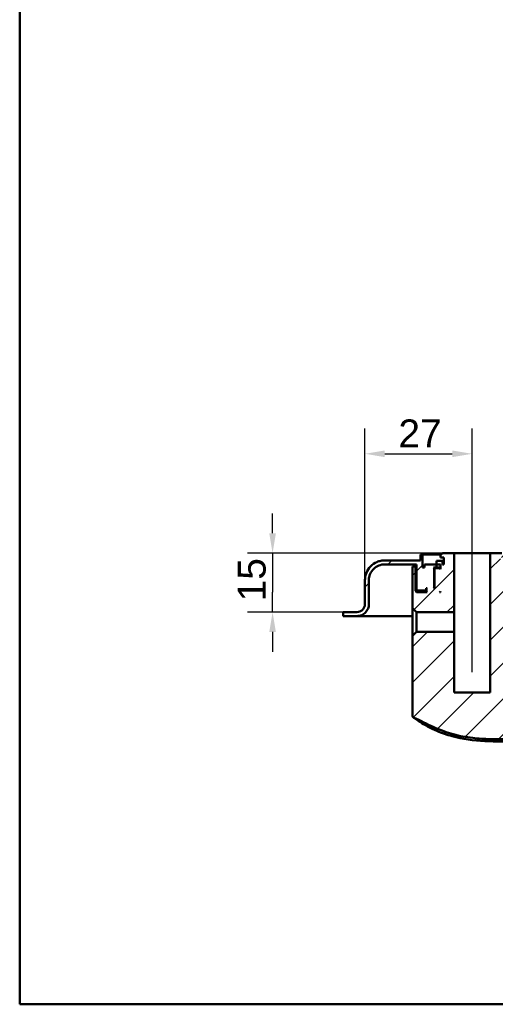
# Model space of a CAD drawing. Header units: millimetres. Extents: x 20 to 833, y 20 to 574.
# Tile 1 of 23: x 20 to 140, y 20 to 268. Entities that reach past the tile are written whole.
import ezdxf

# ---------------------------------------------------------------- set-up
doc = ezdxf.new("R2010")
doc.units = ezdxf.units.MM
doc.header["$LTSCALE"] = 2
for name, color, linetype, lineweight in [('Bemaßungen(DIN)', 7, 'Continuous', 25), ('Mittellinie(DIN)', 7, 'Continuous', 25), ('Sichtbare Kanten(DIN)', 7, 'Continuous', 50), ('Skizziergeometrie(DIN)', 7, 'Continuous', 50)]:
    doc.layers.add(name, color=color, linetype=linetype, lineweight=lineweight)
doc.layers.add('Schraffur', color=179, linetype='Continuous', lineweight=9, true_color=0x1e1e47)
doc.styles.add('STANDARD-DIN~0', font='arial.ttf')
doc.dimstyles.new('CAD-LAN', dxfattribs={"dimscale": 2, "dimtxt": 3.5, "dimasz": 2.5, "dimexe": 3.175, "dimexo": 0, "dimgap": 0.8, "dimtad": 1, "dimrnd": 1e-08, "dimtxsty": 'STANDARD-DIN~0', "dimcen": 0.09, "dimdle": 10, "dimclrd": 250, "dimclre": 250, "dimclrt": 250, "dimadec": 0, "dimazin": 2, "dimtfac": 1, "dimtmove": 0, "dimatfit": 3, "dimfxl": 1, "dimtolj": 1, "dimtzin": 0, "dimlwd": 25, "dimlwe": 25, "dimarcsym": 0})

# ---------------------------------------------------------------- blocks, each defined once
blk = doc.blocks.new('Ränder Standardrahmen')
at = {"layer": 'Skizziergeometrie(DIN)', "flags": 128}
blk.add_lwpolyline([(10, 10), (10, 287), (410, 287), (410, 10), (10, 10)], dxfattribs=at)
blk = doc.blocks.new('*D24')
at = {"layer": 'Bemaßungen(DIN)', "color": 250, "linetype": 'Continuous', "lineweight": 25, "true_color": 0x3f3f3f, "transparency": 16777216}
for p, q in [((106.92, 126.63), (106.92, 164.78)), ((133.92, 138.43), (133.92, 164.78)), ((111.92, 158.43), (128.92, 158.43))]:
    blk.add_line(p, q, dxfattribs=at)
at = {"layer": 'Bemaßungen(DIN)', "color": 250, "linetype": 'Continuous', "true_color": 0x3f3f3f, "transparency": 16777216}
for points in [[(111.92, 159.26), (111.92, 157.59), (106.92, 158.43)], [(128.92, 159.26), (128.92, 157.59), (133.92, 158.43)]]:
    blk.add_solid(points, dxfattribs=at)
at = {"layer": 'Defpoints', "color": 0, "linetype": 'Continuous', "transparency": 16777216}
for p in [(133.92, 158.43), (133.92, 138.43), (106.92, 126.63)]:
    blk.add_point(p, dxfattribs=at)
at = {"layer": 'Bemaßungen(DIN)', "color": 250, "linetype": 'Continuous', "lineweight": 25, "true_color": 0x3f3f3f, "transparency": 16777216, "insert": (115.35, 167.06), "char_height": 7, "attachment_point": 1, "style": 'STANDARD-DIN~0'}
blk.add_mtext('\\A1;27', dxfattribs=at)
blk = doc.blocks.new('*D25')
at = {"layer": 'Bemaßungen(DIN)', "color": 250, "linetype": 'Continuous', "lineweight": 25, "true_color": 0x3f3f3f, "transparency": 16777216}
for p, q in [((83.67, 138.43), (83.67, 143.43)), ((126.42, 133.43), (77.32, 133.43)), ((83.67, 133.43), (83.67, 128.43)), ((83.67, 128.43), (83.67, 123.63)), ((83.67, 118.63), (83.67, 123.63)), ((103.67, 118.63), (77.32, 118.63)), ((83.67, 113.63), (83.67, 108.63))]:
    blk.add_line(p, q, dxfattribs=at)
at = {"layer": 'Bemaßungen(DIN)', "color": 250, "linetype": 'Continuous', "true_color": 0x3f3f3f, "transparency": 16777216}
for points in [[(82.84, 138.43), (84.5, 138.43), (83.67, 133.43)], [(82.84, 113.63), (84.5, 113.63), (83.67, 118.63)]]:
    blk.add_solid(points, dxfattribs=at)
at = {"layer": 'Defpoints', "color": 0, "linetype": 'Continuous', "transparency": 16777216}
for p in [(126.42, 133.43), (83.67, 118.63), (103.67, 118.63)]:
    blk.add_point(p, dxfattribs=at)
at = {"layer": 'Bemaßungen(DIN)', "color": 250, "linetype": 'Continuous', "lineweight": 25, "true_color": 0x3f3f3f, "transparency": 16777216, "insert": (74.92, 121.32), "char_height": 7, "attachment_point": 1, "rotation": 90, "style": 'STANDARD-DIN~0'}
blk.add_mtext('\\A1;15', dxfattribs=at)

msp = doc.modelspace()

# ---------------------------------------------------------------- hatches: boundary and pattern name
at = {"layer": 'Schraffur'}
h = msp.add_hatch(dxfattribs=at)
h.set_pattern_fill('ANSI31', color=256, scale=50.8, style=0)
h.set_pattern_definition([(45, (0, 0), (-4.49013, 4.49013), [])])
edge = h.paths.add_edge_path()
edge.add_spline(control_points=[(289.039, 125.714), (289.038, 123.772), (289.032, 121.67), (289.017, 117.576), (289.006, 114.753), (288.99, 111.165)], knot_values=[-1.891864, -1.891864, -1.891864, -1.891864, -1.0763308, -1.0763308, 0, 0, 0, 0], degree=3, periodic=0)
edge.add_spline(control_points=[(288.99, 111.165), (288.979, 108.517), (288.968, 105.842), (288.161, 101.544), (287.604, 99.68), (285.69, 96.392), (284.555, 95.091), (281.961, 93.113), (280.349, 92.203), (275.417, 90.885), (272.73, 90.874), (270.24, 90.865)], knot_values=[-4.200688, -4.200688, -4.200688, -4.200688, -2.9112947, -2.9112947, -2.074408, -2.074408, -1.3660717, -1.3660717, -0.7469973, -0.7469973, 0, 0, 0, 0], degree=3, periodic=0)
edge.add_spline(control_points=[(270.24, 90.865), (251.744, 90.799), (233.247, 90.804), (197.05, 90.886), (179.35, 90.96), (161.65, 91.037)], knot_values=[-11.0978958, -11.0978958, -11.0978958, -11.0978958, -5.5489481, -5.5489481, -0.2389964, -0.2389964, -0.2389964, -0.2389964], degree=3, periodic=0)
edge.add_spline(control_points=[(161.65, 91.037), (159.744, 91.045), (157.819, 91.054), (154.896, 91.67), (153.838, 92.036), (152.076, 93.092), (151.376, 93.701), (150.118, 95.352), (149.729, 96.317), (149.063, 98.812), (149.063, 100.52), (149.063, 102.211)], knot_values=[-1.7163169, -1.7163169, -1.7163169, -1.7163169, -1.2712995, -1.2712995, -1.0043336, -1.0043336, -0.7798142, -0.7798142, -0.5072173, -0.5072173, 0, 0, 0, 0], degree=3, periodic=0)
edge.add_line((149.063, 102.211), (149.063, 127.627))
edge.add_line((149.063, 127.627), (149.063, 130.127))
edge.add_line((149.063, 130.127), (148.219, 130.127))
edge.add_line((148.219, 130.127), (148.219, 123.927))
edge.add_line((148.219, 123.927), (147.919, 123.627))
edge.add_line((147.919, 123.627), (145.219, 123.627))
edge.add_line((145.219, 123.627), (145.419, 123.827))
edge.add_line((145.419, 123.827), (145.419, 124.427))
edge.add_line((145.419, 124.427), (145.219, 124.627))
edge.add_line((145.219, 124.627), (145.519, 124.627))
edge.add_line((145.519, 124.627), (145.519, 124.127))
edge.add_line((145.519, 124.127), (145.619, 124.027))
edge.add_line((145.619, 124.027), (147.719, 124.027))
edge.add_line((147.719, 124.027), (147.919, 124.227))
edge.add_line((147.919, 124.227), (147.919, 130.627))
edge.add_line((147.919, 130.627), (293.919, 130.627))
edge.add_spline(control_points=[(293.919, 130.627), (294.198, 130.627), (294.475, 130.599), (295.011, 130.486), (295.268, 130.404), (295.998, 130.086), (296.434, 129.782), (297.154, 129.035), (297.436, 128.602), (297.822, 127.651), (297.919, 127.143), (297.919, 126.627)], knot_values=[-0.6314442, -0.6314442, -0.6314442, -0.6314442, -0.5478443, -0.5478443, -0.4667749, -0.4667749, -0.3085769, -0.3085769, -0.1547676, -0.1547676, 0, 0, 0, 0], degree=3, periodic=0)
edge.add_line((297.919, 126.627), (297.919, 120.627))
edge.add_spline(control_points=[(297.919, 120.627), (297.919, 120.419), (297.941, 120.211), (298.025, 119.809), (298.087, 119.616), (298.325, 119.069), (298.553, 118.741), (299.114, 118.201), (299.438, 117.99), (300.152, 117.701), (300.532, 117.627), (300.919, 117.627)], knot_values=[-0.4735831, -0.4735831, -0.4735831, -0.4735831, -0.4108832, -0.4108832, -0.3500812, -0.3500812, -0.2314327, -0.2314327, -0.1160757, -0.1160757, 0, 0, 0, 0], degree=3, periodic=0)
edge.add_line((300.919, 117.627), (315.419, 117.627))
edge.add_line((315.419, 117.627), (315.419, 118.627))
edge.add_line((315.419, 118.627), (300.919, 118.627))
edge.add_spline(control_points=[(300.919, 118.627), (300.78, 118.627), (300.642, 118.642), (300.374, 118.698), (300.245, 118.739), (299.88, 118.898), (299.662, 119.05), (299.302, 119.424), (299.161, 119.64), (298.968, 120.116), (298.919, 120.369), (298.919, 120.627)], knot_values=[-0.3157143, -0.3157143, -0.3157143, -0.3157143, -0.2739221, -0.2739221, -0.2333875, -0.2333875, -0.1542884, -0.1542884, -0.0773838, -0.0773838, 0, 0, 0, 0], degree=3, periodic=0)
edge.add_line((298.919, 120.627), (298.919, 126.627))
edge.add_spline(control_points=[(298.919, 126.627), (298.919, 126.975), (298.884, 127.321), (298.743, 127.992), (298.64, 128.313), (298.243, 129.226), (297.863, 129.771), (296.929, 130.671), (296.388, 131.024), (295.198, 131.505), (294.564, 131.627), (293.919, 131.627)], knot_values=[-0.7893052, -0.7893052, -0.7893052, -0.7893052, -0.6848053, -0.6848053, -0.5834686, -0.5834686, -0.3857211, -0.3857211, -0.1934595, -0.1934595, 0, 0, 0, 0], degree=3, periodic=0)
edge.add_line((293.919, 131.627), (146.919, 131.627))
edge.add_line((146.919, 131.627), (146.919, 133.127))
edge.add_line((146.919, 133.127), (146.419, 133.127))
edge.add_line((146.419, 133.127), (146.419, 129.827))
edge.add_line((146.419, 129.827), (145.919, 129.827))
edge.add_line((145.919, 129.827), (145.919, 130.627))
edge.add_line((145.919, 130.627), (142.936, 130.627))
edge.add_line((142.936, 130.627), (142.936, 131.527))
edge.add_line((142.936, 131.527), (141.436, 131.527))
edge.add_line((141.436, 131.527), (141.436, 130.627))
edge.add_line((141.436, 130.627), (141.019, 130.627))
edge.add_line((141.019, 130.627), (141.019, 132.327))
edge.add_line((141.019, 132.327), (141.919, 132.327))
edge.add_line((141.919, 132.327), (141.919, 132.927))
edge.add_line((141.919, 132.927), (141.419, 133.427))
edge.add_line((141.419, 133.427), (138.469, 133.427))
edge.add_line((138.469, 133.427), (138.469, 98.427))
edge.add_line((138.469, 98.427), (129.369, 98.427))
edge.add_line((129.369, 98.427), (129.369, 113.669))
edge.add_line((129.369, 113.669), (119.861, 113.669))
edge.add_line((119.861, 113.669), (118.877, 112.685))
edge.add_line((118.877, 112.685), (118.877, 92.715))
edge.add_spline(control_points=[(118.877, 92.715), (118.877, 92.623), (118.877, 92.53), (118.904, 92.397), (118.919, 92.351), (118.971, 92.265), (119.006, 92.229), (119.127, 92.139), (119.229, 92.1), (119.334, 92.059)], knot_values=[-0.0976377, -0.0976377, -0.0976377, -0.0976377, -0.06823, -0.06823, -0.0514817, -0.0514817, -0.0338045, -0.0338045, -0.0000168, -0.0000168, -0.0000168, -0.0000168], degree=3, periodic=0)
edge.add_spline(control_points=[(119.334, 92.059), (120.048, 91.776), (120.925, 91.317), (122.681, 90.411), (123.187, 90.159), (124.118, 89.749)], knot_values=[-0.563165, -0.563165, -0.563165, -0.563165, -0.3051837, -0.3051837, 0, 0, 0, 0], degree=3, periodic=0)
edge.add_spline(control_points=[(124.118, 89.749), (124.98, 89.369), (125.862, 89.008), (127.538, 88.394), (128.348, 88.128), (129.159, 87.903)], knot_values=[-0.5355122, -0.5355122, -0.5355122, -0.5355122, -0.2526531, -0.2526531, 0, 0, 0, 0], degree=3, periodic=0)
edge.add_spline(control_points=[(129.159, 87.903), (129.962, 87.68), (130.774, 87.495), (132.411, 87.189), (133.236, 87.068), (134.063, 86.974)], knot_values=[-0.4996876, -0.4996876, -0.4996876, -0.4996876, -0.2497852, -0.2497852, 0, 0, 0, 0], degree=3, periodic=0)
edge.add_spline(control_points=[(134.063, 86.974), (135.523, 86.807), (136.979, 86.722), (139.936, 86.642), (141.678, 86.65), (142.851, 86.655)], knot_values=[-0.7012156, -0.7012156, -0.7012156, -0.7012156, -0.3519476, -0.3519476, 0, 0, 0, 0], degree=3, periodic=0)
edge.add_line((142.851, 86.655), (270.325, 87.201))
edge.add_spline(control_points=[(270.325, 87.201), (272.996, 87.213), (275.746, 87.225), (280.298, 88.102), (282.342, 88.722), (286.091, 90.946), (287.597, 92.306), (290.458, 96.158), (291.289, 98.464), (292.685, 103.922), (292.669, 107.627), (292.653, 111.137)], knot_values=[-3.1131628, -3.1131628, -3.1131628, -3.1131628, -2.434694, -2.434694, -1.9860043, -1.9860043, -1.5881655, -1.5881655, -1.0529021, -1.0529021, -0.0000034, -0.0000034, -0.0000034, -0.0000034], degree=3, periodic=0)
edge.add_spline(control_points=[(292.653, 111.137), (292.644, 113.236), (292.626, 117.452), (292.61, 122.392), (292.605, 124.427), (292.605, 126.562)], knot_values=[-1.5544687, -1.5544687, -1.5544687, -1.5544687, -0.6404786, -0.6404786, 0, 0, 0, 0], degree=3, periodic=0)
edge.add_spline(control_points=[(292.605, 126.562), (292.605, 126.667), (292.605, 126.776), (292.567, 126.908), (292.551, 126.946), (292.506, 127.012), (292.478, 127.038), (292.403, 127.085), (292.356, 127.101), (292.223, 127.127), (292.13, 127.127), (292.039, 127.127)], knot_values=[-0.099681, -0.099681, -0.099681, -0.099681, -0.0686628, -0.0686628, -0.0555765, -0.0555765, -0.0431631, -0.0431631, -0.027324, -0.027324, -0.0000075, -0.0000075, -0.0000075, -0.0000075], degree=3, periodic=0)
edge.add_line((292.039, 127.127), (290.45, 127.127))
edge.add_spline(control_points=[(290.45, 127.127), (290.199, 127.127), (289.938, 127.127), (289.607, 127.038), (289.509, 126.997), (289.34, 126.881), (289.272, 126.811), (289.15, 126.622), (289.108, 126.503), (289.039, 126.17), (289.039, 125.94), (289.039, 125.714)], knot_values=[-0.2477944, -0.2477944, -0.2477944, -0.2477944, -0.172615, -0.172615, -0.1390678, -0.1390678, -0.1074884, -0.1074884, -0.0678472, -0.0678472, 0, 0, 0, 0], degree=3, periodic=0)
h.paths.add_polyline_path([(143.419, 129.427), (143.219, 129.627), (142.119, 129.627), (141.919, 129.427), (141.919, 130.627), (142.919, 130.627), (142.919, 129.827), (143.669, 129.827), (143.469, 129.627), (143.469, 124.827), (143.669, 124.627), (143.419, 124.627)], flags=0)
h.paths.add_polyline_path([(141.919, 123.627), (141.919, 123.827), (142.119, 123.627)], flags=0)
edge = h.paths.add_edge_path()
edge.add_line((119.919, 123.627), (119.619, 123.927))
edge.add_line((119.619, 123.927), (119.619, 130.127))
edge.add_line((119.619, 130.127), (118.877, 130.127))
edge.add_line((118.877, 130.127), (118.877, 127.627))
edge.add_line((118.877, 127.627), (118.877, 119.57))
edge.add_line((118.877, 119.57), (119.861, 118.586))
edge.add_line((119.861, 118.586), (129.369, 118.586))
edge.add_line((129.369, 118.586), (129.369, 133.427))
edge.add_line((129.369, 133.427), (126.419, 133.427))
edge.add_line((126.419, 133.427), (125.919, 132.927))
edge.add_line((125.919, 132.927), (125.919, 132.327))
edge.add_line((125.919, 132.327), (126.819, 132.327))
edge.add_line((126.819, 132.327), (126.819, 130.627))
edge.add_line((126.819, 130.627), (126.403, 130.627))
edge.add_line((126.403, 130.627), (126.403, 131.527))
edge.add_line((126.403, 131.527), (124.903, 131.527))
edge.add_line((124.903, 131.527), (124.903, 130.627))
edge.add_line((124.903, 130.627), (121.919, 130.627))
edge.add_line((121.919, 130.627), (121.919, 129.827))
edge.add_line((121.919, 129.827), (121.419, 129.827))
edge.add_line((121.419, 129.827), (121.419, 133.127))
edge.add_line((121.419, 133.127), (120.919, 133.127))
edge.add_line((120.919, 133.127), (120.919, 131.627))
edge.add_line((120.919, 131.627), (111.919, 131.627))
edge.add_spline(control_points=[(111.919, 131.627), (111.571, 131.627), (111.225, 131.592), (110.555, 131.451), (110.233, 131.348), (109.321, 130.951), (108.776, 130.571), (107.876, 129.637), (107.523, 129.096), (107.041, 127.906), (106.919, 127.272), (106.919, 126.627)], knot_values=[-0.7893052, -0.7893052, -0.7893052, -0.7893052, -0.6848053, -0.6848053, -0.5834686, -0.5834686, -0.3857211, -0.3857211, -0.1934595, -0.1934595, 0, 0, 0, 0], degree=3, periodic=0)
edge.add_line((106.919, 126.627), (106.919, 120.627))
edge.add_spline(control_points=[(106.919, 120.627), (106.919, 120.488), (106.905, 120.35), (106.849, 120.082), (106.808, 119.953), (106.649, 119.588), (106.497, 119.37), (106.123, 119.01), (105.907, 118.869), (105.431, 118.676), (105.177, 118.627), (104.919, 118.627)], knot_values=[-0.3157221, -0.3157221, -0.3157221, -0.3157221, -0.2739221, -0.2739221, -0.2333875, -0.2333875, -0.1542884, -0.1542884, -0.0773838, -0.0773838, -0.0000019, -0.0000019, -0.0000019, -0.0000019], degree=3, periodic=0)
edge.add_line((104.919, 118.627), (102.419, 118.627))
edge.add_line((102.419, 118.627), (102.419, 118.597))
edge.add_line((102.419, 118.597), (101.419, 118.597))
edge.add_line((101.419, 118.597), (101.419, 117.627))
edge.add_line((101.419, 117.627), (104.919, 117.627))
edge.add_spline(control_points=[(104.919, 117.627), (105.128, 117.627), (105.336, 117.649), (105.738, 117.733), (105.931, 117.795), (106.478, 118.033), (106.806, 118.262), (107.346, 118.822), (107.557, 119.146), (107.846, 119.86), (107.919, 120.241), (107.919, 120.627)], knot_values=[-0.4735831, -0.4735831, -0.4735831, -0.4735831, -0.4108832, -0.4108832, -0.3500812, -0.3500812, -0.2314327, -0.2314327, -0.1160757, -0.1160757, 0, 0, 0, 0], degree=3, periodic=0)
edge.add_line((107.919, 120.627), (107.919, 126.627))
edge.add_spline(control_points=[(107.919, 126.627), (107.919, 126.906), (107.948, 127.183), (108.061, 127.719), (108.143, 127.976), (108.461, 128.706), (108.765, 129.142), (109.512, 129.862), (109.945, 130.144), (110.896, 130.53), (111.404, 130.627), (111.919, 130.627)], knot_values=[-0.6314442, -0.6314442, -0.6314442, -0.6314442, -0.5478443, -0.5478443, -0.4667749, -0.4667749, -0.3085769, -0.3085769, -0.1547676, -0.1547676, 0, 0, 0, 0], degree=3, periodic=0)
edge.add_line((111.919, 130.627), (119.919, 130.627))
edge.add_line((119.919, 130.627), (119.919, 124.227))
edge.add_line((119.919, 124.227), (120.119, 124.027))
edge.add_line((120.119, 124.027), (122.219, 124.027))
edge.add_line((122.219, 124.027), (122.319, 124.127))
edge.add_line((122.319, 124.127), (122.319, 124.627))
edge.add_line((122.319, 124.627), (122.619, 124.627))
edge.add_line((122.619, 124.627), (122.419, 124.427))
edge.add_line((122.419, 124.427), (122.419, 123.827))
edge.add_line((122.419, 123.827), (122.619, 123.627))
edge.add_line((122.619, 123.627), (119.919, 123.627))
h.paths.add_polyline_path([(125.919, 123.827), (125.919, 123.627), (125.719, 123.627)], flags=0)
h.paths.add_polyline_path([(124.619, 129.627), (124.419, 129.427), (124.419, 124.627), (124.169, 124.627), (124.369, 124.827), (124.369, 129.627), (124.169, 129.827), (124.919, 129.827), (124.919, 130.627), (125.919, 130.627), (125.919, 129.427), (125.719, 129.627)], flags=0)

# ---------------------------------------------------------------- linework, layer by layer
at = {"layer": 'Mittellinie(DIN)', "linetype": 'Continuous'}
msp.add_line((133.919, 103.507), (133.919, 138.427), dxfattribs=at)
at = {"layer": 'Sichtbare Kanten(DIN)'}
for p, q in [((120.919, 131.627), (111.919, 131.627)), ((121.419, 133.127), (120.919, 133.127)), ((120.919, 133.127), (120.919, 131.627)), ((120.919, 133.127), (120.919, 133.127)), ((120.919, 133.127), (120.919, 131.627)), ((121.419, 129.827), (121.419, 133.127)), ((121.419, 133.127), (126.119, 133.127)), ((126.403, 131.527), (124.903, 131.527)), ((124.903, 131.527), (124.903, 130.627)), ((124.903, 131.527), (124.903, 131.527)), ((124.903, 131.527), (124.903, 130.627)), ((126.419, 133.427), (125.919, 132.927)), ((126.419, 133.427), (125.919, 132.927)), ((125.919, 132.927), (125.919, 132.327)), ((125.919, 132.927), (125.919, 132.927)), ((125.919, 132.327), (125.919, 132.927)), ((125.919, 132.327), (126.819, 132.327)), ((125.919, 132.327), (125.919, 132.327)), ((126.403, 130.627), (126.403, 131.527)), ((126.819, 131.527), (126.403, 131.527)), ((129.369, 133.427), (126.419, 133.427)), ((126.419, 133.427), (126.419, 133.427)), ((126.819, 132.327), (126.819, 130.627)), ((126.819, 130.627), (126.819, 132.327)), ((129.369, 118.586), (129.369, 133.427)), ((129.369, 133.427), (138.469, 133.427)), ((141.419, 133.427), (138.469, 133.427)), ((138.469, 133.427), (138.469, 98.427)), ((111.919, 130.627), (119.919, 130.627)), ((119.619, 130.127), (118.877, 130.127)), ((118.877, 130.127), (118.877, 127.627)), ((119.619, 123.927), (119.619, 130.127)), ((119.919, 130.127), (119.619, 130.127)), ((119.919, 130.627), (119.919, 124.227)), ((119.919, 130.627), (119.919, 124.227)), ((121.919, 129.827), (121.419, 129.827)), ((124.903, 130.627), (121.919, 130.627)), ((121.919, 130.627), (121.919, 129.827)), ((121.919, 130.627), (121.919, 130.627)), ((121.919, 129.827), (121.919, 130.627)), ((124.369, 129.627), (124.169, 129.827)), ((124.169, 129.827), (124.919, 129.827)), ((124.369, 124.827), (124.369, 129.627)), ((124.369, 129.627), (124.619, 129.627)), ((124.619, 129.627), (124.419, 129.427)), ((124.619, 129.627), (124.419, 129.427)), ((124.419, 129.427), (124.419, 124.627)), ((124.419, 129.427), (124.419, 129.427)), ((124.419, 129.427), (124.419, 124.627)), ((125.719, 129.627), (124.619, 129.627)), ((124.619, 129.627), (124.619, 129.627)), ((124.919, 129.827), (124.919, 130.627)), ((124.919, 130.627), (125.919, 130.627)), ((125.919, 129.827), (124.919, 129.827)), ((125.919, 129.427), (125.719, 129.627)), ((125.919, 129.627), (125.719, 129.627)), ((125.919, 130.627), (125.919, 129.427)), ((125.919, 129.427), (125.919, 130.627)), ((126.819, 130.627), (126.403, 130.627)), ((106.919, 126.627), (106.919, 120.627)), ((106.919, 120.627), (106.919, 126.627)), ((107.919, 120.627), (107.919, 126.627)), ((118.877, 127.627), (118.877, 119.57)), ((118.877, 127.627), (118.877, 119.57)), ((119.919, 123.627), (119.619, 123.927)), ((122.419, 123.927), (119.619, 123.927)), ((119.919, 124.227), (120.119, 124.027)), ((119.919, 124.227), (119.919, 124.227)), ((120.119, 124.027), (119.919, 124.227)), ((120.119, 124.027), (122.219, 124.027)), ((120.119, 124.027), (120.119, 124.027)), ((122.219, 124.027), (122.319, 124.127)), ((122.219, 124.027), (122.419, 124.027)), ((122.319, 124.127), (122.319, 124.627)), ((122.319, 124.627), (122.619, 124.627)), ((122.419, 124.127), (122.319, 124.127)), ((122.619, 124.627), (122.419, 124.427)), ((122.619, 124.627), (122.419, 124.427)), ((122.419, 124.427), (122.419, 123.827)), ((122.419, 124.427), (122.419, 124.427)), ((122.419, 124.427), (122.419, 123.827)), ((122.419, 123.827), (122.619, 123.627)), ((122.419, 123.827), (122.419, 123.827)), ((122.619, 123.627), (122.419, 123.827)), ((124.169, 124.627), (124.369, 124.827)), ((124.419, 124.627), (124.169, 124.627)), ((124.419, 124.827), (124.369, 124.827)), ((125.719, 123.627), (125.919, 123.827)), ((125.919, 123.827), (125.919, 123.627)), ((125.919, 123.627), (125.919, 123.827)), ((122.619, 123.627), (119.919, 123.627)), ((125.919, 123.627), (125.719, 123.627)), ((106.919, 120.627), (106.919, 120.627)), ((118.877, 119.57), (119.861, 118.586)), ((102.419, 118.597), (101.419, 118.597)), ((101.419, 118.597), (101.419, 117.627)), ((101.419, 117.627), (101.419, 118.597)), ((101.419, 117.627), (104.919, 117.627)), ((104.919, 118.627), (102.419, 118.627)), ((102.419, 118.627), (102.419, 118.597)), ((102.419, 118.627), (102.419, 118.597)), ((118.899, 117.627), (104.919, 117.627)), ((119.861, 118.586), (129.369, 118.586)), ((119.861, 113.669), (119.861, 118.586)), ((129.369, 113.669), (129.369, 118.586)), ((119.861, 113.669), (118.877, 112.685)), ((118.877, 112.685), (118.877, 92.715)), ((118.877, 112.685), (118.877, 92.715)), ((129.369, 113.669), (119.861, 113.669)), ((129.369, 98.427), (129.369, 113.669)), ((138.469, 98.427), (129.369, 98.427))]:
    msp.add_line(p, q, dxfattribs=at)
for points, knots in [([(111.919, 131.627), (111.571, 131.627), (111.225, 131.592), (110.555, 131.451), (110.233, 131.348), (109.321, 130.951), (108.776, 130.571), (107.876, 129.637), (107.523, 129.096), (107.041, 127.906), (106.919, 127.272), (106.919, 126.627)], [-0.78930523, -0.78930523, -0.78930523, -0.78930523, -0.68480532, -0.68480532, -0.58346864, -0.58346864, -0.38572109, -0.38572109, -0.19345948, -0.19345948, 0, 0, 0, 0]), ([(107.919, 126.627), (107.919, 126.906), (107.948, 127.183), (108.061, 127.719), (108.143, 127.976), (108.461, 128.706), (108.765, 129.142), (109.512, 129.862), (109.945, 130.144), (110.896, 130.53), (111.404, 130.627), (111.919, 130.627)], [-0.63144419, -0.63144419, -0.63144419, -0.63144419, -0.54784426, -0.54784426, -0.46677491, -0.46677491, -0.30857687, -0.30857687, -0.15476759, -0.15476759, 0, 0, 0, 0]), ([(106.919, 120.627), (106.919, 120.488), (106.905, 120.35), (106.849, 120.082), (106.808, 119.953), (106.649, 119.588), (106.497, 119.37), (106.123, 119.01), (105.907, 118.869), (105.431, 118.676), (105.177, 118.627), (104.919, 118.627)], [-0.31572209, -0.31572209, -0.31572209, -0.31572209, -0.27392213, -0.27392213, -0.23338746, -0.23338746, -0.15428844, -0.15428844, -0.07738379, -0.07738379, -0.00000194, -0.00000194, -0.00000194, -0.00000194]), ([(104.919, 117.627), (105.128, 117.627), (105.336, 117.649), (105.738, 117.733), (105.931, 117.795), (106.478, 118.033), (106.806, 118.262), (107.346, 118.822), (107.557, 119.146), (107.846, 119.86), (107.919, 120.241), (107.919, 120.627)], [-0.47358314, -0.47358314, -0.47358314, -0.47358314, -0.41088319, -0.41088319, -0.35008119, -0.35008119, -0.23143265, -0.23143265, -0.11607569, -0.11607569, 0, 0, 0, 0]), ([(118.877, 119.57), (118.877, 119.569), (118.878, 119.481), (118.883, 119.128), (118.887, 118.86), (118.894, 118.246), (118.897, 117.86), (118.902, 117.015), (118.904, 116.557), (118.904, 115.697), (118.902, 115.238), (118.897, 114.392), (118.894, 114.005), (118.887, 113.392), (118.883, 113.126), (118.878, 112.773), (118.877, 112.686), (118.877, 112.685)], [-1.5490088, -1.5490088, -1.5490088, -1.5490088, -1.4205609, -1.4205609, -1.2909969, -1.2909969, -1.1622062, -1.1622062, -1.0334154, -1.0334154, -0.9043555, -0.9043555, -0.7752956, -0.7752956, -0.6460012, -0.6460012, -0.5178229, -0.5178229, -0.5178229, -0.5178229]), ([(293.199, 114.709), (293.217, 110.539), (293.428, 106.317), (292.295, 99.696), (291.473, 97.191), (289.599, 94.084), (288.95, 93.207), (287.021, 91.088), (285.575, 89.96), (282.514, 88.297), (280.883, 87.717), (277.309, 86.911), (275.334, 86.743), (270.093, 86.577), (266.81, 86.625), (253.69, 86.57), (243.85, 86.527), (204.491, 86.358), (174.972, 86.235), (139.899, 86.08), (134.192, 85.931), (127.542, 87.771), (126.253, 88.223), (124.197, 89.105), (123.38, 89.502), (121.984, 90.249), (121.375, 90.608), (120.386, 91.23), (119.994, 91.499), (119.185, 92.076), (119.13, 92.133), (119.068, 92.182), (119.061, 92.187), (119.046, 92.199), (119.044, 92.2), (119.04, 92.203), (119.039, 92.204), (119.039, 92.204)], [0, 0, 0, 0, 1.2511093, 1.2511093, 2.0152234, 2.0152234, 2.3395269, 2.3395269, 2.8747172, 2.8747172, 3.3845818, 3.3845818, 3.9735927, 3.9735927, 4.957864, 4.957864, 7.9097962, 7.9097962, 16.765593, 16.765593, 18.4318013, 18.4318013, 18.8369565, 18.8369565, 19.1172092, 19.1172092, 19.370649, 19.370649, 19.6250062, 19.6250062, 20.1400804, 20.1400804, 20.3672135, 20.3672135, 20.4804726, 20.4804726, 20.5325273, 20.5325273, 20.5325273, 20.5325273]), ([(118.877, 92.715), (118.877, 92.623), (118.877, 92.53), (118.904, 92.397), (118.919, 92.351), (118.971, 92.265), (119.006, 92.229), (119.127, 92.139), (119.229, 92.1), (119.334, 92.059)], [-0.097637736, -0.097637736, -0.097637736, -0.097637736, -0.068230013, -0.068230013, -0.051481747, -0.051481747, -0.033804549, -0.033804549, -0.000016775, -0.000016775, -0.000016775, -0.000016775]), ([(119.035, 92.208), (119.034, 92.208), (119.033, 92.209), (119.032, 92.21), (119.031, 92.211), (119.029, 92.213), (119.027, 92.214), (119.024, 92.217), (119.022, 92.218), (119.014, 92.225), (119.009, 92.23), (118.988, 92.25), (118.974, 92.267), (118.939, 92.316), (118.921, 92.351), (118.896, 92.426), (118.889, 92.466), (118.877, 92.569), (118.877, 92.632), (118.877, 92.702), (118.877, 92.709), (118.877, 92.715)], [0, 0, 0, 0, 0.000404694, 0.000404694, 0.000821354, 0.000821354, 0.001312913, 0.001312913, 0.00219876, 0.00219876, 0.004367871, 0.004367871, 0.010891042, 0.010891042, 0.022435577, 0.022435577, 0.034595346, 0.034595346, 0.053481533, 0.053481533, 0.055471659, 0.055471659, 0.055471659, 0.055471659]), ([(119.334, 92.059), (120.048, 91.776), (120.925, 91.317), (122.681, 90.411), (123.187, 90.159), (124.118, 89.749)], [-0.56316501, -0.56316501, -0.56316501, -0.56316501, -0.30518368, -0.30518368, 0, 0, 0, 0]), ([(124.118, 89.749), (124.98, 89.369), (125.862, 89.008), (127.538, 88.394), (128.348, 88.128), (129.159, 87.903)], [-0.53551223, -0.53551223, -0.53551223, -0.53551223, -0.25265313, -0.25265313, 0, 0, 0, 0]), ([(129.159, 87.903), (129.962, 87.68), (130.774, 87.495), (132.411, 87.189), (133.236, 87.068), (134.063, 86.974)], [-0.49968756, -0.49968756, -0.49968756, -0.49968756, -0.24978516, -0.24978516, 0, 0, 0, 0]), ([(134.063, 86.974), (135.523, 86.807), (136.979, 86.722), (139.936, 86.642), (141.678, 86.65), (142.851, 86.655)], [-0.70121556, -0.70121556, -0.70121556, -0.70121556, -0.35194763, -0.35194763, 0, 0, 0, 0])]:
    msp.add_open_spline(points, degree=3, knots=knots, dxfattribs=at)

# ---------------------------------------------------------------- block references
at = {"xscale": 2, "yscale": 2, "zscale": 2}
msp.add_blockref('Ränder Standardrahmen', (0, 0), dxfattribs=at)

# ---------------------------------------------------------------- dimensions: what is measured, and where the dimension line sits
at = {"layer": 'Bemaßungen(DIN)', "color": 250, "linetype": 'Continuous', "lineweight": 25, "true_color": 0x3f3f3f}
for base, p1, p2, angle, override, picture, middle in [((133.919, 158.427), (106.919, 126.627), (133.919, 138.427), 180, {"dimgap": 0.8, "dimdec": 2, "dimtol": 0, "dimlim": 0, "dimtp": 0, "dimtm": 0, "dimtdec": 2, "dimtofl": 0, "dimatfit": 1}, '*D24', (120.419, 158.427)), ((83.669, 118.627), (126.419, 133.427), (103.669, 118.627), 90, {"dimgap": 0.8, "dimdec": 0, "dimtol": 0, "dimlim": 0, "dimtp": 0, "dimtm": 0, "dimtdec": 2, "dimtofl": 0}, '*D25', (83.669, 126.027))]:
    dim = msp.add_linear_dim(base=base, p1=p1, p2=p2, angle=angle, dimstyle='CAD-LAN', override=override, dxfattribs=at)
    dim.commit()
    dim.dimension.update_dxf_attribs({"geometry": picture, "text_midpoint": middle, "dimtype": 160})

doc.saveas('drawing.dxf')
